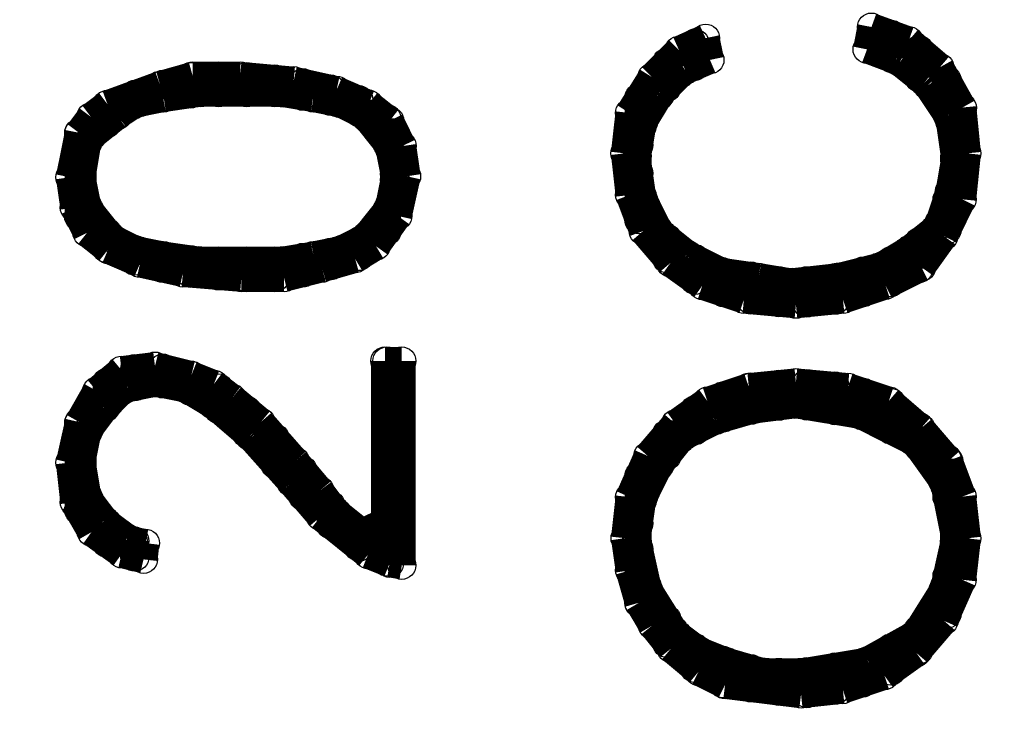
# Model space of a CAD drawing. Extents: x 97 to 162, y 100 to 201.
# Tile 29 of 47: x 137.84 to 139.6, y 143.36 to 144.63. Entities that reach past the tile are written whole.
import ezdxf

# ---------------------------------------------------------------- set-up
doc = ezdxf.new("R2010")
doc.units = 0
doc.layers.get('0').update_dxf_attribs({"linetype": 'CONTINUOUS'})
doc.layers.add('C-MASK_GBR', color=7, linetype='CONTINUOUS')
doc.layers.add('C-SILK_GBR', color=6, linetype='CONTINUOUS')

# ---------------------------------------------------------------- blocks, each defined once
blk = doc.blocks.new('ROUND_2')
blk.add_circle((0, 0), 0.025)

msp = doc.modelspace()

# ---------------------------------------------------------------- linework, layer by layer
at = {"layer": 'C-MASK_GBR', "const_width": 0.199898}
msp.add_lwpolyline([(147.951952, 154.795474, 0.8105196), (143.23187, 129.20345)], format="xyb", dxfattribs=at)
at = {"layer": 'C-SILK_GBR', "const_width": 0.199898}
msp.add_lwpolyline([(147.951952, 154.795474, 0.8105196), (143.23187, 129.20345)], format="xyb", dxfattribs=at)
at = {"layer": 'C-SILK_GBR', "const_width": 0.050038}
for points in [[(139.365228, 144.61744), (139.357354, 144.577562)], [(139.431776, 144.59331), (139.365228, 144.61744)], [(139.069064, 144.597628), (139.021566, 144.576292)], [(139.076938, 144.558766), (139.069064, 144.597628)], [(139.400026, 144.56156), (139.400026, 144.60474)], [(139.487402, 144.545558), (139.431776, 144.59331)], [(139.021566, 144.576292), (138.973306, 144.528032)], [(139.050014, 144.547336), (139.050014, 144.588992)], [(139.357354, 144.577562), (139.408662, 144.558258)], [(139.450064, 144.526762), (139.450064, 144.577562)], [(139.032996, 144.53997), (139.076938, 144.558766)], [(139.408662, 144.558258), (139.41552, 144.554448)], [(138.999976, 144.50949), (138.999976, 144.554702)], [(139.025122, 144.534636), (139.032996, 144.53997)], [(139.41552, 144.554448), (139.460224, 144.518634)], [(139.527534, 144.473676), (139.487402, 144.545558)], [(138.153394, 144.530318), (138.095228, 144.513808)], [(138.150092, 144.497806), (138.150092, 144.529302)], [(138.23823, 144.530318), (138.153394, 144.530318)], [(138.199876, 144.500092), (138.199876, 144.530318)], [(138.333734, 144.521682), (138.23823, 144.530318)], [(138.249914, 144.500092), (138.249914, 144.529302)], [(138.299952, 144.500092), (138.299952, 144.52473)], [(138.410188, 144.504664), (138.333734, 144.521682)], [(138.973306, 144.528032), (138.933174, 144.464024)], [(138.989562, 144.498822), (139.025122, 144.534636)], [(139.500102, 144.46123), (139.500102, 144.522952)], [(138.095228, 144.513808), (138.001248, 144.479518)], [(138.100054, 144.49044), (138.100054, 144.515078)], [(138.34999, 144.493742), (138.34999, 144.518126)], [(138.400028, 144.484344), (138.400028, 144.50695)], [(138.467338, 144.480026), (138.410188, 144.504664)], [(139.460224, 144.518634), (139.465558, 144.513046)], [(139.465558, 144.513046), (139.501118, 144.459452)], [(138.050016, 144.479772), (138.050016, 144.497298)], [(138.055858, 144.48155), (138.100562, 144.490694)], [(138.100562, 144.490694), (138.101832, 144.490694)], [(138.101832, 144.490694), (138.164316, 144.499838)], [(138.164316, 144.499838), (138.167872, 144.500092)], [(138.167872, 144.500092), (138.31062, 144.500092)], [(138.31062, 144.500092), (138.314938, 144.499584)], [(138.314938, 144.499584), (138.368278, 144.490694)], [(138.368278, 144.490694), (138.369294, 144.490694)], [(138.369294, 144.490694), (138.413744, 144.48155)], [(138.450066, 144.464532), (138.450066, 144.487646)], [(138.949938, 144.40662), (138.949938, 144.490948)], [(138.958828, 144.449546), (138.985752, 144.493996)], [(138.985752, 144.493996), (138.989562, 144.498822)], [(138.001248, 144.479518), (137.97153, 144.457166)], [(137.999978, 144.444212), (137.999978, 144.478502)], [(138.020044, 144.460214), (138.046968, 144.477994)], [(138.046968, 144.477994), (138.055858, 144.48155)], [(138.413744, 144.48155), (138.420094, 144.479518)], [(138.420094, 144.479518), (138.455908, 144.461738)], [(138.505184, 144.450054), (138.467338, 144.480026)], [(139.535662, 144.391888), (139.527534, 144.473676)], [(137.97153, 144.457166), (137.950194, 144.428718)], [(137.973562, 144.42313), (138.018266, 144.45869)], [(138.018266, 144.45869), (138.020044, 144.460214)], [(138.455908, 144.461738), (138.46429, 144.45488)], [(138.46429, 144.45488), (138.49985, 144.410176)], [(138.500104, 144.410176), (138.500104, 144.454118)], [(138.933174, 144.464024), (138.925046, 144.391888)], [(139.501118, 144.459452), (139.505182, 144.449038)], [(138.527536, 144.404842), (138.505184, 144.450054)], [(138.94689, 144.387062), (138.95578, 144.440656)], [(138.95578, 144.440656), (138.958828, 144.449546)], [(139.505182, 144.449038), (139.514072, 144.386554)], [(137.950194, 144.428718), (137.934192, 144.349216)], [(137.94994, 144.279112), (137.94994, 144.427956)], [(137.964672, 144.407636), (137.973562, 144.42313)], [(137.955782, 144.354042), (137.964672, 144.407636)], [(138.49985, 144.410176), (138.50493, 144.399508)], [(138.50493, 144.399508), (138.51382, 144.354804)], [(138.53541, 144.350994), (138.527536, 144.404842)], [(138.925046, 144.391888), (138.933428, 144.317466)], [(138.946382, 144.382998), (138.94689, 144.387062)], [(138.946636, 144.379442), (138.946382, 144.382998)], [(139.514072, 144.386554), (139.514326, 144.382998)], [(139.514326, 144.382998), (139.514072, 144.378934)], [(139.52728, 144.309846), (139.535662, 144.391888)], [(138.955526, 144.316958), (138.946636, 144.379442)], [(139.514072, 144.378934), (139.504928, 144.32534)], [(137.934192, 144.349216), (137.942066, 144.295114)], [(137.955274, 144.349978), (137.955782, 144.354042)], [(137.955782, 144.345152), (137.955274, 144.349978)], [(138.51382, 144.354804), (138.514328, 144.349978)], [(138.514328, 144.349978), (138.51382, 144.345152)], [(138.519662, 144.280128), (138.53541, 144.350994)], [(138.949938, 144.27327), (138.949938, 144.356328)], [(137.964672, 144.300448), (137.955782, 144.345152)], [(138.51382, 144.345152), (138.50493, 144.300448)], [(138.933428, 144.317466), (138.957558, 144.253204)], [(138.958066, 144.309338), (138.955526, 144.316958)], [(139.504166, 144.32153), (139.486132, 144.267936)], [(139.504928, 144.32534), (139.504166, 144.32153)], [(137.942066, 144.295114), (137.964672, 144.249902)], [(137.969752, 144.28978), (137.964672, 144.300448)], [(138.50493, 144.300448), (138.49985, 144.28978)], [(138.984736, 144.255744), (138.958066, 144.309338)], [(139.494514, 144.24406), (139.52728, 144.309846)], [(139.500102, 144.254982), (139.500102, 144.309338)], [(138.005566, 144.245076), (137.969752, 144.28978)], [(138.49985, 144.28978), (138.46429, 144.245076)], [(138.4808, 144.226026), (138.519662, 144.280128)], [(138.500104, 144.252696), (138.500104, 144.28978)], [(139.486132, 144.267936), (139.478004, 144.256252)], [(137.964672, 144.249902), (138.002264, 144.21993)], [(137.999978, 144.221708), (137.999978, 144.251934)], [(138.013694, 144.238472), (138.005566, 144.245076)], [(138.46429, 144.245076), (138.455908, 144.238472)], [(138.957558, 144.253204), (139.006326, 144.196308)], [(138.991594, 144.247362), (138.984736, 144.255744)], [(139.036044, 144.211802), (138.991594, 144.247362)], [(138.999976, 144.203674), (138.999976, 144.240758)], [(139.478004, 144.256252), (139.433554, 144.220692)], [(139.454636, 144.188434), (139.494514, 144.24406)], [(138.049508, 144.220438), (138.013694, 144.238472)], [(138.455908, 144.238472), (138.420094, 144.220438)], [(138.443462, 144.20342), (138.4808, 144.226026)], [(138.450066, 144.207484), (138.450066, 144.235424)], [(139.450064, 144.185894), (139.450064, 144.2339)], [(138.002264, 144.21993), (138.059414, 144.195292)], [(138.055858, 144.218406), (138.049508, 144.220438)], [(138.050016, 144.199356), (138.050016, 144.220184)], [(138.100562, 144.209516), (138.055858, 144.218406)], [(138.100054, 144.186402), (138.100054, 144.209516)], [(138.101832, 144.209262), (138.100562, 144.209516)], [(138.164316, 144.200372), (138.101832, 144.209262)], [(138.368278, 144.209262), (138.314938, 144.200372)], [(138.34999, 144.17802), (138.34999, 144.206214)], [(138.369294, 144.209516), (138.368278, 144.209262)], [(138.413744, 144.218406), (138.369294, 144.209516)], [(138.400028, 144.190974), (138.400028, 144.215612)], [(138.420094, 144.220438), (138.413744, 144.218406)], [(139.040616, 144.209008), (139.036044, 144.211802)], [(139.09421, 144.182084), (139.040616, 144.209008)], [(139.43076, 144.21866), (139.386056, 144.19199)], [(139.433554, 144.220692), (139.43076, 144.21866)], [(138.059414, 144.195292), (138.135868, 144.178274)], [(138.150092, 144.177258), (138.150092, 144.202404)], [(138.167872, 144.200118), (138.164316, 144.200372)], [(138.31062, 144.200118), (138.167872, 144.200118)], [(138.199876, 144.17294), (138.199876, 144.200118)], [(138.249914, 144.169638), (138.249914, 144.200118)], [(138.299952, 144.169638), (138.299952, 144.200118)], [(138.314938, 144.200372), (138.31062, 144.200118)], [(138.384534, 144.186656), (138.443462, 144.20342)], [(139.006326, 144.196308), (139.063222, 144.155668)], [(139.050014, 144.165066), (139.050014, 144.204182)], [(139.379198, 144.189196), (139.307824, 144.171162)], [(139.386056, 144.19199), (139.379198, 144.189196)], [(139.390374, 144.156176), (139.454636, 144.188434)], [(139.400026, 144.161002), (139.400026, 144.200372)], [(138.135868, 144.178274), (138.240262, 144.169638)], [(138.240262, 144.169638), (138.316462, 144.169638)], [(138.316462, 144.169638), (138.384534, 144.186656)], [(139.10183, 144.179798), (139.09421, 144.182084)], [(139.100052, 144.143222), (139.100052, 144.180052)], [(139.16406, 144.170908), (139.10183, 144.179798)], [(139.15009, 144.12976), (139.15009, 144.17294)], [(139.2174, 144.162018), (139.16406, 144.170908)], [(139.304522, 144.170654), (139.224258, 144.161764)], [(139.29995, 144.129506), (139.29995, 144.170146)], [(139.307824, 144.171162), (139.304522, 144.170654)], [(139.349988, 144.142714), (139.349988, 144.18183)], [(139.063222, 144.155668), (139.13739, 144.130776)], [(139.199874, 144.125188), (139.199874, 144.164812)], [(139.224258, 144.161764), (139.2174, 144.162018)], [(139.249912, 144.124426), (139.249912, 144.164558)], [(139.314428, 144.130776), (139.390374, 144.156176)], [(139.13739, 144.130776), (139.230354, 144.122394)], [(139.230354, 144.122394), (139.314428, 144.130776)], [(138.086084, 144.012158), (138.026394, 144.004792)], [(138.151108, 143.995902), (138.086084, 144.012158)], [(138.526774, 144.021302), (138.496548, 144.021302)], [(138.496548, 144.021302), (138.496548, 143.734028)], [(138.500104, 143.661892), (138.500104, 144.021302)], [(138.526774, 143.656304), (138.526774, 144.021302)], [(138.026394, 144.004792), (137.981944, 143.967708)], [(138.050016, 143.975074), (138.050016, 144.007586)], [(138.100054, 143.980154), (138.100054, 144.008602)], [(138.150092, 143.966692), (138.150092, 143.996156)], [(138.19124, 143.9799), (138.151108, 143.995902)], [(137.999978, 143.940784), (137.999978, 143.982694)], [(138.038078, 143.972788), (138.082528, 143.981678)], [(138.082528, 143.981678), (138.092434, 143.981678)], [(138.092434, 143.981678), (138.137138, 143.972788)], [(138.223752, 143.955262), (138.19124, 143.9799)], [(139.230354, 143.982948), (139.14628, 143.974566)], [(139.199874, 143.940276), (139.199874, 143.9799)], [(139.323318, 143.974566), (139.230354, 143.982948)], [(139.249912, 143.940784), (139.249912, 143.98117)], [(139.29995, 143.932402), (139.29995, 143.976598)], [(137.981944, 143.967708), (137.950448, 143.912336)], [(137.998454, 143.939006), (138.025124, 143.96593)], [(138.025124, 143.96593), (138.038078, 143.972788)], [(138.137138, 143.972788), (138.145012, 143.96974)], [(138.145012, 143.96974), (138.189716, 143.942816)], [(138.199876, 143.934434), (138.199876, 143.973296)], [(139.14628, 143.974566), (139.072112, 143.949674)], [(139.100052, 143.91894), (139.100052, 143.959072)], [(139.15009, 143.933164), (139.15009, 143.97482)], [(139.39647, 143.950182), (139.323318, 143.974566)], [(139.349988, 143.922496), (139.349988, 143.965676)], [(138.189716, 143.942816), (138.193018, 143.94053)], [(138.275314, 143.912336), (138.223752, 143.955262)], [(139.072112, 143.949674), (139.015216, 143.909034)], [(139.155932, 143.934688), (139.227306, 143.943578)], [(139.227306, 143.943578), (139.234418, 143.943324)], [(139.234418, 143.943324), (139.341606, 143.925544)], [(139.45362, 143.900906), (139.39647, 143.950182)], [(139.400026, 143.897604), (139.400026, 143.947134)], [(137.969244, 143.900652), (137.996168, 143.936466)], [(137.996168, 143.936466), (137.998454, 143.939006)], [(138.193018, 143.94053), (138.255502, 143.886936)], [(138.249914, 143.891508), (138.249914, 143.933418)], [(139.050014, 143.896588), (139.050014, 143.933926)], [(139.089638, 143.915892), (139.152122, 143.933926)], [(139.152122, 143.933926), (139.155932, 143.934688)], [(139.341606, 143.925544), (139.348718, 143.923258)], [(137.950448, 143.912336), (137.934192, 143.839692)], [(137.94994, 143.754856), (137.94994, 143.910558)], [(138.336274, 143.84274), (138.275314, 143.912336)], [(139.015216, 143.909034), (138.96594, 143.85163)], [(139.031726, 143.887444), (139.08532, 143.914368)], [(139.08532, 143.914368), (139.089638, 143.915892)], [(139.348718, 143.923258), (139.437872, 143.878554)], [(137.955782, 143.846042), (137.964672, 143.890492)], [(137.964672, 143.890492), (137.969244, 143.900652)], [(138.999976, 143.85163), (138.999976, 143.891254)], [(139.450064, 143.86687), (139.450064, 143.904208)], [(139.50315, 143.843248), (139.45362, 143.900906)], [(138.255502, 143.886936), (138.258042, 143.884396)], [(138.258042, 143.884396), (138.329416, 143.804132)], [(138.299952, 143.837152), (138.299952, 143.884142)], [(138.98753, 143.836136), (139.023344, 143.88084)], [(139.023344, 143.88084), (139.031726, 143.887444)], [(139.437872, 143.878554), (139.447016, 143.87068)], [(139.447016, 143.87068), (139.49172, 143.808196)], [(137.934192, 143.839692), (137.942066, 143.768572)], [(137.955274, 143.840962), (137.955782, 143.846042)], [(137.955782, 143.836898), (137.955274, 143.840962)], [(137.964672, 143.783304), (137.955782, 143.836898)], [(138.38047, 143.789908), (138.336274, 143.84274)], [(138.96594, 143.85163), (138.933428, 143.778224)], [(138.984736, 143.831818), (138.98753, 143.836136)], [(139.500102, 143.778478), (139.500102, 143.847058)], [(139.52728, 143.778986), (139.50315, 143.843248)], [(138.34999, 143.780002), (138.34999, 143.82623)], [(138.958066, 143.778224), (138.984736, 143.831818)], [(138.329416, 143.804132), (138.32967, 143.803878)], [(138.32967, 143.803878), (138.38174, 143.743172)], [(138.949938, 143.731234), (138.949938, 143.815562)], [(139.49172, 143.808196), (139.496038, 143.798544)], [(137.969244, 143.772382), (137.964672, 143.783304)], [(138.406886, 143.754602), (138.38047, 143.789908)], [(139.496038, 143.798544), (139.513818, 143.70939)], [(137.942066, 143.768572), (137.972546, 143.715486)], [(137.996168, 143.736822), (137.969244, 143.772382)], [(138.933428, 143.778224), (138.9253, 143.704818)], [(138.946636, 143.70812), (138.955526, 143.770604)], [(138.955526, 143.770604), (138.958066, 143.778224)], [(139.535662, 143.704564), (139.52728, 143.778986)], [(138.400028, 143.72844), (138.400028, 143.763746)], [(138.411204, 143.75003), (138.406886, 143.754602)], [(138.455908, 143.71447), (138.411204, 143.75003)], [(138.000994, 143.731742), (137.996168, 143.736822)], [(137.999978, 143.695674), (137.999978, 143.732758)], [(138.036808, 143.705072), (138.000994, 143.731742)], [(138.38174, 143.743172), (138.466322, 143.675354)], [(138.496548, 143.734028), (138.455908, 143.71447)], [(137.972546, 143.715486), (138.026648, 143.676624)], [(138.450066, 143.688562), (138.450066, 143.719042)], [(138.046968, 143.7005), (138.036808, 143.705072)], [(138.069066, 143.695928), (138.046968, 143.7005)], [(138.050016, 143.670782), (138.050016, 143.699738)], [(138.065764, 143.666972), (138.069066, 143.695928)], [(138.9253, 143.704818), (138.933428, 143.64716)], [(138.946382, 143.704564), (138.946636, 143.70812)], [(138.947144, 143.698976), (138.946382, 143.704564)], [(138.964924, 143.618712), (138.947144, 143.698976)], [(139.513564, 143.698976), (139.495784, 143.618712)], [(139.514326, 143.704564), (139.513564, 143.698976)], [(139.513818, 143.70939), (139.514326, 143.704564)], [(139.52728, 143.63065), (139.535662, 143.704564)], [(138.949938, 143.589248), (138.949938, 143.685768)], [(138.026648, 143.676624), (138.065764, 143.666972)], [(138.466322, 143.675354), (138.50493, 143.65986)], [(138.50493, 143.65986), (138.526774, 143.656304)], [(138.933428, 143.64716), (138.949938, 143.589502)], [(139.494768, 143.557244), (139.52728, 143.63065)], [(139.500102, 143.569182), (139.500102, 143.637508)], [(138.967972, 143.610838), (138.964924, 143.618712)], [(139.012676, 143.539464), (138.967972, 143.610838)], [(139.492736, 143.610838), (139.448032, 143.539464)], [(139.495784, 143.618712), (139.492736, 143.610838)], [(138.949938, 143.589502), (138.974068, 143.549116)], [(138.999976, 143.516858), (138.999976, 143.559784)], [(139.445492, 143.49984), (139.494768, 143.557244)], [(138.974068, 143.549116), (139.007342, 143.507714)], [(139.019026, 143.532606), (139.012676, 143.539464)], [(139.448032, 143.539464), (139.438888, 143.530828)], [(139.450064, 143.505174), (139.450064, 143.542766)], [(139.054586, 143.505936), (139.019026, 143.532606)], [(139.438888, 143.530828), (139.358624, 143.486124)], [(139.007342, 143.507714), (139.056618, 143.466566)], [(139.050014, 143.472154), (139.050014, 143.509492)], [(139.060428, 143.502634), (139.054586, 143.505936)], [(139.104878, 143.484854), (139.060428, 143.502634)], [(139.400026, 143.467328), (139.400026, 143.509238)], [(139.100052, 143.444976), (139.100052, 143.486886)], [(139.107418, 143.484092), (139.104878, 143.484854)], [(139.169902, 143.466058), (139.107418, 143.484092)], [(139.358624, 143.486124), (139.350496, 143.48333)], [(139.388596, 143.4592), (139.445492, 143.49984)], [(139.056618, 143.466566), (139.103862, 143.442944)], [(139.15009, 143.437356), (139.15009, 143.4719)], [(139.350496, 143.48333), (139.243308, 143.46555)], [(139.249912, 143.427196), (139.249912, 143.466566)], [(139.29995, 143.432784), (139.29995, 143.474948)], [(139.349988, 143.446246), (139.349988, 143.48333)], [(139.17676, 143.465296), (139.169902, 143.466058)], [(139.239244, 143.465296), (139.17676, 143.465296)], [(139.199874, 143.431006), (139.199874, 143.465296)], [(139.243308, 143.46555), (139.239244, 143.465296)], [(139.314174, 143.434308), (139.388596, 143.4592)], [(139.103862, 143.442944), (139.239498, 143.42618)], [(139.239498, 143.42618), (139.314174, 143.434308)]]:
    msp.add_lwpolyline(points, dxfattribs=at)

# ---------------------------------------------------------------- block references
at = {"layer": 'C-SILK_GBR'}
for p in [(139.365228, 144.61744), (139.069064, 144.597628), (139.400026, 144.60474), (139.431776, 144.59331), (139.021566, 144.576292), (139.050014, 144.588992), (139.357354, 144.577562), (139.450064, 144.577562), (139.076938, 144.558766), (139.400026, 144.56156), (139.408662, 144.558258), (138.999976, 144.554702), (139.032996, 144.53997), (139.050014, 144.547336), (139.41552, 144.554448), (139.487402, 144.545558), (138.150092, 144.529302), (138.153394, 144.530318), (138.199876, 144.530318), (138.23823, 144.530318), (138.249914, 144.529302), (138.299952, 144.52473), (138.333734, 144.521682), (138.973306, 144.528032), (139.025122, 144.534636), (139.450064, 144.526762), (139.500102, 144.522952), (138.095228, 144.513808), (138.100054, 144.515078), (138.34999, 144.518126), (138.400028, 144.50695), (138.410188, 144.504664), (138.999976, 144.50949), (139.460224, 144.518634), (139.465558, 144.513046), (138.050016, 144.497298), (138.100054, 144.49044), (138.100562, 144.490694), (138.101832, 144.490694), (138.150092, 144.497806), (138.164316, 144.499838), (138.167872, 144.500092), (138.199876, 144.500092), (138.249914, 144.500092), (138.299952, 144.500092), (138.31062, 144.500092), (138.314938, 144.499584), (138.34999, 144.493742), (138.368278, 144.490694), (138.369294, 144.490694), (138.450066, 144.487646), (138.949938, 144.490948), (138.985752, 144.493996), (138.989562, 144.498822), (137.999978, 144.478502), (138.001248, 144.479518), (138.046968, 144.477994), (138.050016, 144.479772), (138.055858, 144.48155), (138.400028, 144.484344), (138.413744, 144.48155), (138.420094, 144.479518), (138.467338, 144.480026), (139.527534, 144.473676), (137.97153, 144.457166), (138.018266, 144.45869), (138.020044, 144.460214), (138.020044, 144.460214), (138.450066, 144.464532), (138.455908, 144.461738), (138.46429, 144.45488), (138.500104, 144.454118), (138.933174, 144.464024), (139.500102, 144.46123), (139.501118, 144.459452), (137.999978, 144.444212), (138.505184, 144.450054), (138.95578, 144.440656), (138.958828, 144.449546), (139.505182, 144.449038), (137.94994, 144.427956), (137.950194, 144.428718), (137.973562, 144.42313), (137.964672, 144.407636), (138.49985, 144.410176), (138.500104, 144.410176), (138.50493, 144.399508), (138.527536, 144.404842), (138.949938, 144.40662), (138.925046, 144.391888), (138.946382, 144.382998), (138.94689, 144.387062), (139.514072, 144.386554), (139.514326, 144.382998), (139.535662, 144.391888), (139.535662, 144.391888), (138.946636, 144.379442), (139.514072, 144.378934), (139.514072, 144.378934), (137.934192, 144.349216), (137.955274, 144.349978), (137.955782, 144.354042), (138.51382, 144.354804), (138.514328, 144.349978), (138.514328, 144.349978), (138.53541, 144.350994), (138.53541, 144.350994), (138.949938, 144.356328), (137.955782, 144.345152), (138.51382, 144.345152), (138.933428, 144.317466), (138.955526, 144.316958), (139.504166, 144.32153), (139.504928, 144.32534), (137.942066, 144.295114), (137.964672, 144.300448), (138.50493, 144.300448), (138.958066, 144.309338), (139.500102, 144.309338), (139.52728, 144.309846), (137.94994, 144.279112), (137.969752, 144.28978), (138.49985, 144.28978), (138.500104, 144.28978), (138.519662, 144.280128), (138.949938, 144.27327), (139.486132, 144.267936), (137.964672, 144.249902), (137.999978, 144.251934), (138.005566, 144.245076), (138.46429, 144.245076), (138.500104, 144.252696), (138.957558, 144.253204), (138.984736, 144.255744), (138.991594, 144.247362), (138.999976, 144.240758), (139.478004, 144.256252), (139.494514, 144.24406), (139.500102, 144.254982), (138.013694, 144.238472), (138.450066, 144.235424), (138.455908, 144.238472), (138.4808, 144.226026), (139.450064, 144.2339), (137.999978, 144.221708), (138.002264, 144.21993), (138.049508, 144.220438), (138.050016, 144.220184), (138.055858, 144.218406), (138.100054, 144.209516), (138.100562, 144.209516), (138.101832, 144.209262), (138.34999, 144.206214), (138.368278, 144.209262), (138.369294, 144.209516), (138.400028, 144.215612), (138.413744, 144.218406), (138.420094, 144.220438), (138.450066, 144.207484), (139.036044, 144.211802), (139.040616, 144.209008), (139.43076, 144.21866), (139.433554, 144.220692), (138.050016, 144.199356), (138.059414, 144.195292), (138.150092, 144.202404), (138.164316, 144.200372), (138.167872, 144.200118), (138.199876, 144.200118), (138.249914, 144.200118), (138.299952, 144.200118), (138.31062, 144.200118), (138.314938, 144.200372), (138.400028, 144.190974), (138.443462, 144.20342), (138.999976, 144.203674), (139.006326, 144.196308), (139.050014, 144.204182), (139.379198, 144.189196), (139.386056, 144.19199), (139.400026, 144.200372), (139.454636, 144.188434), (138.100054, 144.186402), (138.135868, 144.178274), (138.150092, 144.177258), (138.199876, 144.17294), (138.240262, 144.169638), (138.249914, 144.169638), (138.299952, 144.169638), (138.316462, 144.169638), (138.34999, 144.17802), (138.384534, 144.186656), (139.09421, 144.182084), (139.100052, 144.180052), (139.10183, 144.179798), (139.15009, 144.17294), (139.16406, 144.170908), (139.29995, 144.170146), (139.304522, 144.170654), (139.307824, 144.171162), (139.349988, 144.18183), (139.450064, 144.185894), (139.050014, 144.165066), (139.063222, 144.155668), (139.199874, 144.164812), (139.2174, 144.162018), (139.224258, 144.161764), (139.249912, 144.164558), (139.390374, 144.156176), (139.400026, 144.161002), (139.100052, 144.143222), (139.349988, 144.142714), (139.13739, 144.130776), (139.15009, 144.12976), (139.199874, 144.125188), (139.230354, 144.122394), (139.249912, 144.124426), (139.29995, 144.129506), (139.314428, 144.130776), (138.086084, 144.012158), (138.496548, 144.021302), (138.496548, 144.021302), (138.500104, 144.021302), (138.526774, 144.021302), (138.526774, 144.021302), (138.026394, 144.004792), (138.050016, 144.007586), (138.100054, 144.008602), (138.150092, 143.996156), (138.151108, 143.995902), (137.999978, 143.982694), (138.082528, 143.981678), (138.092434, 143.981678), (138.100054, 143.980154), (138.19124, 143.9799), (139.199874, 143.9799), (139.230354, 143.982948), (139.249912, 143.98117), (139.29995, 143.976598), (137.981944, 143.967708), (138.025124, 143.96593), (138.038078, 143.972788), (138.050016, 143.975074), (138.137138, 143.972788), (138.145012, 143.96974), (138.150092, 143.966692), (138.199876, 143.973296), (139.100052, 143.959072), (139.14628, 143.974566), (139.15009, 143.97482), (139.323318, 143.974566), (139.349988, 143.965676), (138.189716, 143.942816), (138.223752, 143.955262), (139.072112, 143.949674), (139.227306, 143.943578), (139.234418, 143.943324), (139.39647, 143.950182), (139.400026, 143.947134), (137.996168, 143.936466), (137.998454, 143.939006), (137.999978, 143.940784), (138.193018, 143.94053), (138.199876, 143.934434), (138.249914, 143.933418), (139.050014, 143.933926), (139.15009, 143.933164), (139.152122, 143.933926), (139.155932, 143.934688), (139.199874, 143.940276), (139.249912, 143.940784), (139.29995, 143.932402), (139.341606, 143.925544), (137.94994, 143.910558), (137.950448, 143.912336), (138.275314, 143.912336), (139.015216, 143.909034), (139.08532, 143.914368), (139.089638, 143.915892), (139.100052, 143.91894), (139.348718, 143.923258), (139.349988, 143.922496), (137.964672, 143.890492), (137.969244, 143.900652), (138.249914, 143.891508), (138.999976, 143.891254), (139.050014, 143.896588), (139.400026, 143.897604), (139.450064, 143.904208), (139.45362, 143.900906), (138.255502, 143.886936), (138.258042, 143.884396), (138.299952, 143.884142), (139.023344, 143.88084), (139.031726, 143.887444), (139.437872, 143.878554), (139.447016, 143.87068), (139.450064, 143.86687), (137.934192, 143.839692), (137.955274, 143.840962), (137.955782, 143.846042), (137.955782, 143.836898), (138.299952, 143.837152), (138.336274, 143.84274), (138.96594, 143.85163), (138.98753, 143.836136), (138.999976, 143.85163), (139.500102, 143.847058), (139.50315, 143.843248), (138.34999, 143.82623), (138.984736, 143.831818), (138.329416, 143.804132), (138.32967, 143.803878), (138.949938, 143.815562), (139.49172, 143.808196), (137.964672, 143.783304), (138.38047, 143.789908), (139.496038, 143.798544), (137.942066, 143.768572), (137.969244, 143.772382), (138.34999, 143.780002), (138.933428, 143.778224), (138.955526, 143.770604), (138.958066, 143.778224), (139.500102, 143.778478), (139.52728, 143.778986), (137.94994, 143.754856), (138.400028, 143.763746), (138.406886, 143.754602), (138.411204, 143.75003), (137.996168, 143.736822), (137.999978, 143.732758), (138.000994, 143.731742), (138.38174, 143.743172), (138.496548, 143.734028), (138.949938, 143.731234), (137.972546, 143.715486), (138.400028, 143.72844), (138.450066, 143.719042), (138.455908, 143.71447), (137.999978, 143.695674), (138.036808, 143.705072), (138.046968, 143.7005), (138.050016, 143.699738), (138.069066, 143.695928), (138.9253, 143.704818), (138.946382, 143.704564), (138.946636, 143.70812), (138.947144, 143.698976), (139.513564, 143.698976), (139.513818, 143.70939), (139.514326, 143.704564), (139.514326, 143.704564), (139.535662, 143.704564), (139.535662, 143.704564), (138.450066, 143.688562), (138.949938, 143.685768), (138.026648, 143.676624), (138.050016, 143.670782), (138.065764, 143.666972), (138.466322, 143.675354), (138.500104, 143.661892), (138.50493, 143.65986), (138.526774, 143.656304), (138.933428, 143.64716), (139.500102, 143.637508), (139.52728, 143.63065), (138.964924, 143.618712), (138.967972, 143.610838), (139.492736, 143.610838), (139.495784, 143.618712), (138.949938, 143.589502), (138.949938, 143.589248), (138.999976, 143.559784), (139.494768, 143.557244), (139.500102, 143.569182), (138.974068, 143.549116), (139.012676, 143.539464), (139.448032, 143.539464), (139.450064, 143.542766), (139.019026, 143.532606), (139.438888, 143.530828), (138.999976, 143.516858), (139.007342, 143.507714), (139.050014, 143.509492), (139.054586, 143.505936), (139.060428, 143.502634), (139.400026, 143.509238), (139.450064, 143.505174), (139.100052, 143.486886), (139.104878, 143.484854), (139.107418, 143.484092), (139.358624, 143.486124), (139.445492, 143.49984), (139.050014, 143.472154), (139.056618, 143.466566), (139.15009, 143.4719), (139.249912, 143.466566), (139.29995, 143.474948), (139.349988, 143.48333), (139.350496, 143.48333), (139.400026, 143.467328), (139.169902, 143.466058), (139.17676, 143.465296), (139.199874, 143.465296), (139.239244, 143.465296), (139.243308, 143.46555), (139.388596, 143.4592), (139.100052, 143.444976), (139.103862, 143.442944), (139.15009, 143.437356), (139.29995, 143.432784), (139.314174, 143.434308), (139.349988, 143.446246), (139.199874, 143.431006), (139.239498, 143.42618), (139.249912, 143.427196)]:
    msp.add_blockref('ROUND_2', p, dxfattribs=at)

doc.saveas('drawing.dxf')
